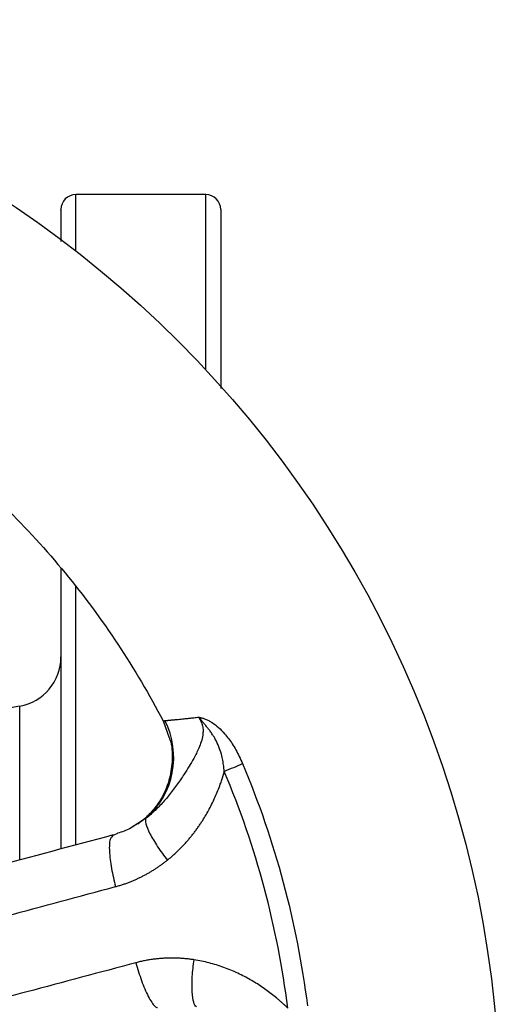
# Model space of a CAD drawing. Header units: millimetres. Extents: x 423 to 1697, y -6 to 958.
# Tile 5 of 54: x 906 to 954, y 116 to 214. Entities that reach past the tile are written whole.
import ezdxf

# ---------------------------------------------------------------- set-up
doc = ezdxf.new("R2010")
doc.units = ezdxf.units.MM

msp = doc.modelspace()

# ---------------------------------------------------------------- linework, layer by layer
at = {"color": 7, "linetype": 'Continuous', "lineweight": 25}
for p, q in [((924.938, 196.668), (911.938, 196.668)), ((906.306, 145.466), (892.026, 142.948)), ((920.661, 143.997), (921.291, 142.309)), ((916.117, 132.706), (915.493, 132.438)), ((915.667, 132.572), (915.523, 132.358))]:
    msp.add_line(p, q, dxfattribs=at)
at = {"color": 8, "linetype": 'Continuous', "lineweight": 25}
for p, q in [((911.938, 191.023), (911.938, 196.668)), ((924.938, 179.133), (924.938, 196.668)), ((911.938, 131.609), (911.938, 157.424)), ((906.306, 130.16), (906.306, 145.466)), ((917.315, 133.209), (918.616, 134.053)), ((918.951, 134.237), (918.101, 133.694))]:
    msp.add_line(p, q, dxfattribs=at)
at = {"color": 7, "linetype": 'Continuous', "lineweight": 25}
msp.add_circle((844.438, 104.168), 110, dxfattribs=at)
for centre, radius, start, end in [((911.938, 195.168), 1.5, 90, 180), ((924.938, 195.168), 1.5, 0, 90), ((905.438, 150.39), 5, 280, 0), ((913.705, 140.318), 8.031, 310.78378, 27.39321)]:
    msp.add_arc(centre, radius, start, end, dxfattribs=at)
for points, knots in [([(910.438, 195.099), (910.438, 195.119), (910.438, 195.205), (910.438, 194.707), (910.438, 193.709), (910.438, 192.54), (910.438, 191.984)], [0, 0, 0, 0, 0.095622, 0.406727, 0.717854, 1, 1, 1, 1]), ([(926.438, 195.168), (926.438, 195.095), (926.438, 194.949), (926.438, 193.747), (926.438, 191.774), (926.438, 188.9), (926.438, 185.096), (926.438, 181.211), (926.438, 178.296), (926.438, 177.243)], [0, 0, 0, 0, 0.1437, 0.28741, 0.437833, 0.592074, 0.749512, 0.909436, 1, 1, 1, 1]), ([(798.342, 176.771), (803.349, 179.95), (808.685, 182.609), (819.79, 186.774), (825.559, 188.28), (837.283, 190.075), (843.238, 190.364), (855.081, 189.713), (860.968, 188.773), (872.425, 185.703), (877.994, 183.574), (888.575, 178.216), (893.588, 174.988), (902.844, 167.571), (907.086, 163.383), (914.621, 154.223), (917.913, 149.252), (920.66, 143.996)], [0, 0, 0, 0, 0.125, 0.125, 0.25, 0.25, 0.375, 0.375, 0.5, 0.5, 0.625, 0.625, 0.75, 0.75, 0.875, 0.875, 1, 1, 1, 1]), ([(910.438, 159.258), (910.438, 157.941), (910.438, 154.454), (910.438, 148.356), (910.438, 141.079), (910.438, 135.326), (910.438, 131.953), (910.438, 131.17)], [0, 0, 0, 0, 0.156782, 0.415044, 0.669151, 0.923275, 1, 1, 1, 1]), ([(924.213, 144.361), (924.232, 144.336), (924.273, 144.281), (924.334, 144.187), (924.399, 144.075), (924.489, 143.896), (924.563, 143.697), (924.642, 143.386), (924.685, 143.013), (924.642, 142.474), (924.492, 141.884), (924.189, 141.105), (923.63, 140.012), (922.996, 138.981), (922.409, 138.101), (922.019, 137.546), (921.621, 137.008), (921.212, 136.489), (920.792, 135.99), (920.358, 135.513), (919.908, 135.06), (919.443, 134.632), (919.114, 134.368), (918.951, 134.237)], [0, 0, 0, 0, 0.007096, 0.015474, 0.025104, 0.035969, 0.06011, 0.071772, 0.107513, 0.143251, 0.195263, 0.250398, 0.345194, 0.500227, 0.559157, 0.617416, 0.67484, 0.731346, 0.786899, 0.841505, 0.895195, 0.948016, 1, 1, 1, 1]), ([(920.66, 143.996), (920.661, 143.996), (920.662, 143.997), (920.677, 143.998), (920.701, 144), (920.736, 144.004), (920.779, 144.008), (920.816, 144.011), (920.835, 144.013)], [0, 0, 0, 0, 0.164985, 0.330614, 0.496909, 0.66389, 0.83158, 1, 1, 1, 1]), ([(920.835, 144.013), (920.855, 144.015), (920.894, 144.018), (920.964, 144.025), (921.043, 144.032), (921.132, 144.041), (921.231, 144.05), (921.34, 144.06), (921.458, 144.072), (921.587, 144.085), (921.726, 144.098), (921.875, 144.113), (922.066, 144.132), (922.31, 144.157), (922.619, 144.189), (922.963, 144.225), (923.342, 144.265), (923.758, 144.31), (924.06, 144.344), (924.213, 144.361)], [0, 0, 0, 0, 0.0435303, 0.0874322, 0.1317105, 0.1763701, 0.2214155, 0.2668514, 0.3126824, 0.3589132, 0.4055481, 0.4525917, 0.5000486, 0.5765481, 0.655755, 0.7376867, 0.8223603, 0.9097924, 1, 1, 1, 1]), ([(924.213, 144.361), (924.259, 144.354), (924.349, 144.34), (924.487, 144.309), (924.623, 144.273), (924.759, 144.229), (924.963, 144.154), (925.241, 144.025), (925.689, 143.759), (926.239, 143.332), (926.78, 142.777), (927.234, 142.212), (927.609, 141.67), (927.968, 141.07), (928.312, 140.414), (928.516, 139.95), (928.621, 139.711)], [0, 0, 0, 0, 0.025816, 0.051174, 0.076128, 0.100733, 0.125048, 0.186412, 0.250085, 0.370043, 0.49996, 0.589427, 0.683695, 0.783276, 0.888595, 1, 1, 1, 1]), ([(926.795, 138.94), (926.786, 139.049), (926.767, 139.264), (926.725, 139.581), (926.676, 139.89), (926.618, 140.19), (926.516, 140.63), (926.336, 141.225), (926.065, 141.858), (925.811, 142.318), (925.598, 142.652), (925.401, 142.933), (925.171, 143.23), (924.947, 143.511), (924.711, 143.803), (924.504, 144.041), (924.336, 144.224), (924.252, 144.318), (924.213, 144.361)], [0, 0, 0, 0, 0.052452, 0.103673, 0.153672, 0.202462, 0.250051, 0.369968, 0.499943, 0.580589, 0.624951, 0.694558, 0.749966, 0.812479, 0.875007, 0.937456, 0.970881, 1, 1, 1, 1]), ([(921.291, 142.309), (921.313, 142.251), (921.574, 141.573), (921.623, 140.167), (921.401, 138.284), (920.76, 136.623), (919.907, 135.299), (918.991, 134.309), (918.394, 133.864), (918.124, 133.663)], [0, 0, 0, 0, 0.018351, 0.215329, 0.40528, 0.581878, 0.741361, 0.882885, 1, 1, 1, 1]), ([(928.621, 139.711), (930.252, 135.847), (931.617, 131.87), (933.788, 123.767), (934.595, 119.641), (935.114, 115.479)], [0, 0, 0, 0, 0.5, 0.5, 1, 1, 1, 1]), ([(921.096, 130.054), (921.196, 130.135), (921.395, 130.297), (921.686, 130.549), (921.97, 130.808), (922.248, 131.074), (922.518, 131.346), (922.782, 131.624), (923.038, 131.907), (923.287, 132.197), (923.53, 132.491), (923.765, 132.79), (923.993, 133.095), (924.213, 133.403), (924.427, 133.716), (924.802, 134.293), (925.317, 135.175), (925.807, 136.178), (926.16, 137.015), (926.373, 137.58), (926.592, 138.223), (926.715, 138.656), (926.795, 138.94)], [0, 0, 0, 0, 0.036129, 0.07221, 0.108237, 0.144204, 0.180107, 0.21594, 0.251705, 0.287399, 0.323023, 0.358575, 0.394055, 0.429461, 0.464793, 0.500048, 0.621808, 0.750002, 0.811056, 0.875, 0.917965, 1, 1, 1, 1]), ([(933.147, 115.234), (932.64, 119.306), (931.851, 123.342), (929.727, 131.269), (928.391, 135.16), (926.795, 138.94)], [0, 0, 0, 0, 0.5, 0.5, 1, 1, 1, 1]), ([(918.951, 134.237), (918.888, 134.135), (918.879, 133.957), (919.006, 133.438), (919.143, 133.096), (919.55, 132.303), (919.819, 131.853), (920.426, 130.941), (920.762, 130.48), (921.096, 130.054)], [0, 0, 0, 0, 0.25, 0.25, 0.5, 0.5, 0.75, 0.75, 1, 1, 1, 1]), ([(918.101, 133.694), (917.867, 133.531), (917.263, 133.112), (916.541, 132.88), (916.098, 132.738)], [0, 0, 0, 0, 0.387904, 1, 1, 1, 1]), ([(915.667, 132.572), (907.497, 130.382), (895.242, 127.099), (880.943, 123.267), (873.996, 121.406), (870.28, 120.41), (868.236, 119.863), (867.011, 119.534), (866.64, 119.435)], [0, 0, 0, 0, 0.499999, 0.75, 0.875, 0.925, 0.977343, 1, 1, 1, 1]), ([(915.908, 127.4), (916.026, 127.432), (916.262, 127.498), (916.611, 127.608), (916.954, 127.725), (917.291, 127.85), (917.622, 127.983), (917.947, 128.124), (918.266, 128.271), (918.578, 128.425), (918.884, 128.585), (919.184, 128.751), (919.477, 128.923), (919.763, 129.099), (920.043, 129.281), (920.316, 129.468), (920.583, 129.659), (920.843, 129.853), (921.012, 129.987), (921.096, 130.054)], [0, 0, 0, 0, 0.062806, 0.125139, 0.186991, 0.248352, 0.309212, 0.369565, 0.429409, 0.488748, 0.547584, 0.605918, 0.663751, 0.721081, 0.777904, 0.834212, 0.890002, 0.945266, 1, 1, 1, 1]), ([(872.281, 115.623), (879.547, 117.605), (886.818, 119.568), (901.362, 123.489), (908.635, 125.445), (915.908, 127.4)], [0, 0, 0, 0, 0.5, 0.5, 1, 1, 1, 1]), ([(923.768, 120.08), (923.64, 120.099), (923.38, 120.137), (922.987, 120.181), (922.589, 120.215), (922.186, 120.238), (921.778, 120.251), (921.365, 120.252), (920.948, 120.241), (920.527, 120.217), (920.103, 120.18), (919.676, 120.13), (919.246, 120.066), (918.814, 119.987), (918.38, 119.895), (918.093, 119.821), (917.948, 119.784)], [0, 0, 0, 0, 0.066455, 0.133696, 0.201716, 0.270505, 0.340053, 0.410356, 0.481416, 0.553236, 0.625821, 0.699175, 0.773289, 0.848143, 0.923719, 1, 1, 1, 1]), ([(917.949, 119.784), (910.672, 117.841), (903.396, 115.898), (888.84, 112.022), (881.562, 110.086), (874.278, 108.17)], [0, 0, 0, 0, 0.5, 0.5, 1, 1, 1, 1]), ([(924.002, 115.384), (923.9, 115.439), (923.805, 115.582), (923.656, 116.079), (923.602, 116.433), (923.554, 117.314), (923.56, 117.839), (923.629, 118.947), (923.69, 119.527), (923.768, 120.08)], [0, 0, 0, 0, 0.25, 0.25, 0.5, 0.5, 0.75, 0.75, 1, 1, 1, 1]), ([(933.147, 115.234), (933.057, 115.324), (932.889, 115.49), (932.651, 115.713), (932.451, 115.894), (932.291, 116.035), (932.023, 116.265), (931.635, 116.582), (930.912, 117.131), (929.986, 117.754), (928.989, 118.324), (928.144, 118.742), (927.449, 119.049), (926.738, 119.324), (926.014, 119.568), (925.276, 119.777), (924.527, 119.952), (924.022, 120.038), (923.768, 120.08)], [0, 0, 0, 0, 0.035453, 0.065668, 0.090662, 0.11044, 0.125005, 0.188836, 0.249999, 0.37781, 0.499943, 0.57053, 0.641414, 0.712588, 0.78405, 0.855796, 0.927795, 1, 1, 1, 1])]:
    msp.add_open_spline(points, degree=3, knots=knots, dxfattribs=at)
msp.add_open_spline([(926.795, 138.94), (927.444, 139.214), (928.066, 139.476), (928.621, 139.711)], degree=3, dxfattribs=at)
at = {"color": 8, "linetype": 'Continuous', "lineweight": 25}
for points, knots in [([(915.523, 132.358), (915.463, 132.299), (915.341, 132.179), (915.283, 131.631), (915.278, 130.959), (915.351, 130.136), (915.524, 128.963), (915.757, 128.016), (915.908, 127.4)], [0, 0, 0, 0, 0.141626, 0.287146, 0.435806, 0.584465, 0.729984, 1, 1, 1, 1]), ([(917.948, 119.784), (918.125, 119.175), (918.398, 118.238), (918.835, 117.136), (919.183, 116.387), (919.523, 115.808), (919.848, 115.362), (920.013, 115.319), (920.094, 115.298)], [0, 0, 0, 0, 0.27001, 0.415525, 0.56418, 0.712835, 0.858352, 1, 1, 1, 1])]:
    msp.add_open_spline(points, degree=3, knots=knots, dxfattribs=at)

doc.saveas('drawing.dxf')
